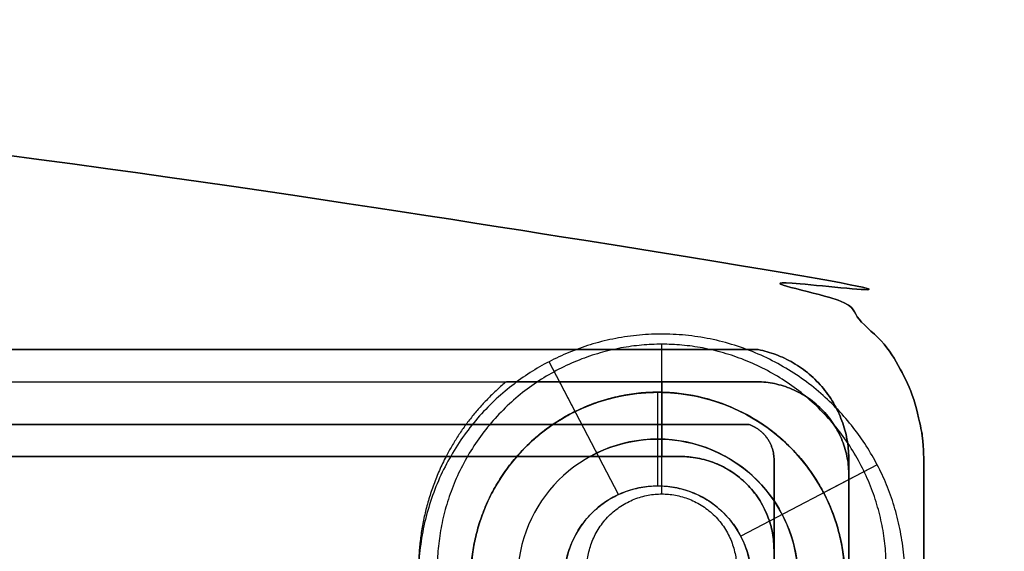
# Model space of a CAD drawing. Header units: millimetres. Extents: x 31997 to 32073, y -14231 to -14060.
# Tile 16 of 16: x 32060 to 32073, y -14067 to -14060. Entities that reach past the tile are written whole.
import ezdxf

# ---------------------------------------------------------------- set-up
doc = ezdxf.new("R2010")
doc.units = ezdxf.units.MM
doc.layers.add('Default', color=7, linetype='Continuous', true_color=0x000000)

msp = doc.modelspace()

# ---------------------------------------------------------------- linework, layer by layer
at = {"layer": 'Default'}
for p, q in [((32068.342, -14066.39, 15.8), (32068.342, -14064.39, 15.8)), ((32068.342, -14066.39, 11.1), (32068.342, -14064.39, 11.1)), ((32067.184, -14065.289, 2), (32066.836, -14064.623, 2)), ((32067.762, -14066.398, 9.5), (32066.836, -14064.623, 9.5)), ((32068.342, -14064.89, 9.5), (32068.342, -14065.89, 9.5)), ((32068.289, -14065.89, 8.761), (32068.289, -14065.032, 7.387)), ((32068.289, -14066.282, 9.387), (32068.289, -14065.032, 7.387)), ((32071.221, -14066.001, 9.5), (32069.397, -14066.953, 9.5)), ((32071.221, -14066.001, 2), (32070.505, -14066.374, 2))]:
    msp.add_line(p, q, dxfattribs=at)
at = {"layer": 'Default', "extrusion": (0, 6.38378e-16, -1)}
for centre, radius in [((-32068.289, -14067.532, -7.387), 2.5), ((-32068.289, -14067.532, -9.387), 1.25)]:
    msp.add_circle(centre, radius, dxfattribs=at)
at = {"layer": 'Default', "extrusion": (0, 9.09495e-13, -1)}
msp.add_circle((-32068.289, -14067.532, -8.387), 1.875, dxfattribs=at)
at = {"layer": 'Default', "extrusion": (-7.33195e-15, 9.60807e-15, -1)}
msp.add_arc((-32068.289, -14067.532, -7.387), 2.5, 41.0345, 230.7279, dxfattribs=at)
at = {"layer": 'Default', "extrusion": (0, 9.09495e-13, -1)}
msp.add_arc((-32068.289, -14067.532, -8.387), 1.875, 61.0865, 214.1054, dxfattribs=at)
at = {"layer": 'Default'}
for points, weights, knots in [([(31998.342, -14065.934, 2), (31998.342, -14063.879, 2), (32000.358, -14063.481, 2), (32035.092, -14056.63, 2), (32069.825, -14063.481, 2), (32071.842, -14063.879, 2), (32071.842, -14065.934, 2)], [1, 0.77250506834, 1, 1, 1, 0.772505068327, 1], [30.067063, 30.067063, 30.067063, 33.507161, 33.507161, 34.452299, 34.452299, 37.892398, 37.892398, 37.892398]), ([(31998.342, -14065.934, 9.5), (31998.342, -14063.879, 9.5), (32000.358, -14063.481, 9.5), (32035.092, -14056.63, 9.5), (32069.825, -14063.481, 9.5), (32071.842, -14063.879, 9.5), (32071.842, -14065.934, 9.5)], [1, 0.77250506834, 1, 1, 1, 0.772505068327, 1], [30.067063, 30.067063, 30.067063, 33.507161, 33.507161, 34.452299, 34.452299, 37.892398, 37.892398, 37.892398]), ([(31998.342, -14065.934, 5.75), (31998.342, -14063.879, 5.75), (32000.358, -14063.481, 5.75), (32035.092, -14056.63, 5.75), (32069.825, -14063.481, 5.75), (32071.842, -14063.879, 5.75), (32071.842, -14065.934, 5.75)], [1, 0.77250506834, 1, 1, 1, 0.772505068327, 1], [30.067063, 30.067063, 30.067063, 33.507161, 33.507161, 34.452299, 34.452299, 37.892398, 37.892398, 37.892398]), ([(31998.342, -14065.934), (31998.342, -14063.879), (32000.358, -14063.481), (32035.092, -14056.63), (32069.825, -14063.481), (32071.842, -14063.879), (32071.842, -14065.934)], [1, 0.77250506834, 1, 1, 1, 0.772505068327, 1], [30.067063, 30.067063, 30.067063, 33.507161, 33.507161, 34.452299, 34.452299, 37.892398, 37.892398, 37.892398]), ([(31998.342, -14065.934, 2), (31998.342, -14063.879, 2), (32000.358, -14063.481, 2), (32035.092, -14056.63, 2), (32069.825, -14063.481, 2), (32071.842, -14063.879, 2), (32071.842, -14065.934, 2)], [1, 0.77250506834, 1, 1, 1, 0.772505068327, 1], [30.067063, 30.067063, 30.067063, 33.507161, 33.507161, 34.452299, 34.452299, 37.892398, 37.892398, 37.892398]), ([(31998.342, -14065.934, 1), (31998.342, -14063.879, 1), (32000.358, -14063.481, 1), (32035.092, -14056.63, 1), (32069.825, -14063.481, 1), (32071.842, -14063.879, 1), (32071.842, -14065.934, 1)], [1, 0.77250506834, 1, 1, 1, 0.772505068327, 1], [30.067063, 30.067063, 30.067063, 33.507161, 33.507161, 34.452299, 34.452299, 37.892398, 37.892398, 37.892398]), ([(31998.342, -14065.934, 17.8), (31998.342, -14063.879, 17.8), (32000.358, -14063.481, 17.8), (32035.092, -14056.63, 17.8), (32069.825, -14063.481, 17.8), (32071.842, -14063.879, 17.8), (32071.842, -14065.934, 17.8)], [1, 0.772505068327, 1, 1, 1, 0.77250506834, 1], [-37.892398, -37.892398, -37.892398, -34.452299, -34.452299, -33.507161, -33.507161, -30.067063, -30.067063, -30.067063]), ([(31998.342, -14065.934, 15.8), (31998.342, -14063.879, 15.8), (32000.358, -14063.481, 15.8), (32035.092, -14056.63, 15.8), (32069.825, -14063.481, 15.8), (32071.842, -14063.879, 15.8), (32071.842, -14065.934, 15.8)], [1, 0.772505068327, 1, 1, 1, 0.77250506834, 1], [-37.892398, -37.892398, -37.892398, -34.452299, -34.452299, -33.507161, -33.507161, -30.067063, -30.067063, -30.067063]), ([(31998.342, -14065.934, 16.8), (31998.342, -14063.879, 16.8), (32000.358, -14063.481, 16.8), (32035.092, -14056.63, 16.8), (32069.825, -14063.481, 16.8), (32071.842, -14063.879, 16.8), (32071.842, -14065.934, 16.8)], [1, 0.772505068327, 1, 1, 1, 0.77250506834, 1], [-37.892398, -37.892398, -37.892398, -34.452299, -34.452299, -33.507161, -33.507161, -30.067063, -30.067063, -30.067063]), ([(32071.842, -14065.934, 17.8), (32071.842, -14063.879, 17.8), (32069.825, -14063.481, 17.8), (32035.092, -14056.63, 17.8), (32000.358, -14063.481, 17.8), (31998.342, -14063.879, 17.8), (31998.342, -14065.934, 17.8)], [1, 0.77250506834, 1, 1, 1, 0.772505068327, 1], [30.067063, 30.067063, 30.067063, 33.507161, 33.507161, 34.452299, 34.452299, 37.892398, 37.892398, 37.892398]), ([(32071.842, -14065.934, 18.8), (32071.842, -14063.879, 18.8), (32069.825, -14063.481, 18.8), (32035.092, -14056.63, 18.8), (32000.358, -14063.481, 18.8), (31998.342, -14063.879, 18.8), (31998.342, -14065.934, 18.8)], [1, 0.77250506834, 1, 1, 1, 0.772505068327, 1], [30.067063, 30.067063, 30.067063, 33.507161, 33.507161, 34.452299, 34.452299, 37.892398, 37.892398, 37.892398]), ([(32071.842, -14065.934, 18.3), (32071.842, -14063.879, 18.3), (32069.825, -14063.481, 18.3), (32035.092, -14056.63, 18.3), (32000.358, -14063.481, 18.3), (31998.342, -14063.879, 18.3), (31998.342, -14065.934, 18.3)], [1, 0.77250506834, 1, 1, 1, 0.772505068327, 1], [30.067063, 30.067063, 30.067063, 33.507161, 33.507161, 34.452299, 34.452299, 37.892398, 37.892398, 37.892398]), ([(31998.342, -14065.934, 15.8), (31998.342, -14063.879, 15.8), (32000.358, -14063.481, 15.8), (32035.092, -14056.63, 15.8), (32069.825, -14063.481, 15.8), (32071.842, -14063.879, 15.8), (32071.842, -14065.934, 15.8)], [1, 0.772505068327, 1, 1, 1, 0.77250506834, 1], [-37.892398, -37.892398, -37.892398, -34.452299, -34.452299, -33.507161, -33.507161, -30.067063, -30.067063, -30.067063]), ([(31998.342, -14065.934, 9.5), (31998.342, -14063.879, 9.5), (32000.358, -14063.481, 9.5), (32035.092, -14056.63, 9.5), (32069.825, -14063.481, 9.5), (32071.842, -14063.879, 9.5), (32071.842, -14065.934, 9.5)], [1, 0.772505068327, 1, 1, 1, 0.77250506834, 1], [-37.892398, -37.892398, -37.892398, -34.452299, -34.452299, -33.507161, -33.507161, -30.067063, -30.067063, -30.067063]), ([(31998.342, -14065.934, 12.65), (31998.342, -14063.879, 12.65), (32000.358, -14063.481, 12.65), (32035.092, -14056.63, 12.65), (32069.825, -14063.481, 12.65), (32071.842, -14063.879, 12.65), (32071.842, -14065.934, 12.65)], [1, 0.772505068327, 1, 1, 1, 0.77250506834, 1], [-37.892398, -37.892398, -37.892398, -34.452299, -34.452299, -33.507161, -33.507161, -30.067063, -30.067063, -30.067063]), ([(32065.458, -14069.008, 2), (32063.955, -14066.126, 2), (32066.836, -14064.623, 2), (32069.718, -14063.119, 2), (32071.221, -14066.001, 2), (32072.724, -14068.882, 2), (32069.843, -14070.386, 2), (32066.962, -14071.889, 2), (32065.458, -14069.008, 2)], [1, 0.707106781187, 1, 0.707106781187, 1, 0.707106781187, 1, 0.707106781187, 1], [0, 0, 0, 5.105088, 5.105088, 10.210176, 10.210176, 15.315264, 15.315264, 20.420352, 20.420352, 20.420352]), ([(32065.458, -14069.008, 9.5), (32063.955, -14066.126, 9.5), (32066.836, -14064.623, 9.5), (32069.718, -14063.119, 9.5), (32071.221, -14066.001, 9.5), (32072.724, -14068.882, 9.5), (32069.843, -14070.386, 9.5), (32066.962, -14071.889, 9.5), (32065.458, -14069.008, 9.5)], [1, 0.707106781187, 1, 0.707106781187, 1, 0.707106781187, 1, 0.707106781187, 1], [0, 0, 0, 5.105088, 5.105088, 10.210176, 10.210176, 15.315264, 15.315264, 20.420352, 20.420352, 20.420352]), ([(32065.458, -14069.008, 5.75), (32063.955, -14066.126, 5.75), (32066.836, -14064.623, 5.75), (32069.718, -14063.119, 5.75), (32071.221, -14066.001, 5.75), (32072.724, -14068.882, 5.75), (32069.843, -14070.386, 5.75), (32066.962, -14071.889, 5.75), (32065.458, -14069.008, 5.75)], [1, 0.707106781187, 1, 0.707106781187, 1, 0.707106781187, 1, 0.707106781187, 1], [0, 0, 0, 5.105088, 5.105088, 10.210176, 10.210176, 15.315264, 15.315264, 20.420352, 20.420352, 20.420352]), ([(32071.342, -14067.39, 15.8), (32071.342, -14070.39, 15.8), (32068.342, -14070.39, 15.8), (32065.342, -14070.39, 15.8), (32065.342, -14067.39, 15.8), (32065.342, -14064.39, 15.8), (32068.342, -14064.39, 15.8), (32071.342, -14064.39, 15.8), (32071.342, -14067.39, 15.8)], [1, 0.707106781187, 1, 0.707106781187, 1, 0.707106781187, 1, 0.707106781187, 1], [-6.283185, -6.283185, -6.283185, -4.712389, -4.712389, -3.141593, -3.141593, -1.570796, -1.570796, 0, 0, 0]), ([(32071.342, -14067.39, 11.1), (32071.342, -14070.39, 11.1), (32068.342, -14070.39, 11.1), (32065.342, -14070.39, 11.1), (32065.342, -14067.39, 11.1), (32065.342, -14064.39, 11.1), (32068.342, -14064.39, 11.1), (32071.342, -14064.39, 11.1), (32071.342, -14067.39, 11.1)], [1, 0.707106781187, 1, 0.707106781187, 1, 0.707106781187, 1, 0.707106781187, 1], [-6.283185, -6.283185, -6.283185, -4.712389, -4.712389, -3.141593, -3.141593, -1.570796, -1.570796, 0, 0, 0]), ([(32071.342, -14067.39, 13.45), (32071.342, -14070.39, 13.45), (32068.342, -14070.39, 13.45), (32065.342, -14070.39, 13.45), (32065.342, -14067.39, 13.45), (32065.342, -14064.39, 13.45), (32068.342, -14064.39, 13.45), (32071.342, -14064.39, 13.45), (32071.342, -14067.39, 13.45)], [1, 0.707106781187, 1, 0.707106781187, 1, 0.707106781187, 1, 0.707106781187, 1], [-6.283185, -6.283185, -6.283185, -4.712389, -4.712389, -3.141593, -3.141593, -1.570796, -1.570796, 0, 0, 0]), ([(32065.789, -14067.532, 2), (32065.789, -14070.032, 2), (32068.289, -14070.032, 2), (32070.789, -14070.032, 2), (32070.789, -14067.532, 2), (32070.789, -14065.032, 2), (32068.289, -14065.032, 2), (32065.789, -14065.032, 2), (32065.789, -14067.532, 2)], [1, 0.707106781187, 1, 0.707106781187, 1, 0.707106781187, 1, 0.707106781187, 1], [-15.707963, -15.707963, -15.707963, -11.780972, -11.780972, -7.853982, -7.853982, -3.926991, -3.926991, 0, 0, 0]), ([(32065.789, -14067.532), (32065.789, -14070.032), (32068.289, -14070.032), (32070.789, -14070.032), (32070.789, -14067.532), (32070.789, -14065.032), (32068.289, -14065.032), (32065.789, -14065.032), (32065.789, -14067.532)], [1, 0.707106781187, 1, 0.707106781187, 1, 0.707106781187, 1, 0.707106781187, 1], [-15.707963, -15.707963, -15.707963, -11.780972, -11.780972, -7.853982, -7.853982, -3.926991, -3.926991, 0, 0, 0]), ([(32065.789, -14067.532, 2), (32065.789, -14070.032, 2), (32068.289, -14070.032, 2), (32070.789, -14070.032, 2), (32070.789, -14067.532, 2), (32070.789, -14065.032, 2), (32068.289, -14065.032, 2), (32065.789, -14065.032, 2), (32065.789, -14067.532, 2)], [1, 0.707106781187, 1, 0.707106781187, 1, 0.707106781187, 1, 0.707106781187, 1], [-15.707963, -15.707963, -15.707963, -11.780972, -11.780972, -7.853982, -7.853982, -3.926991, -3.926991, 0, 0, 0]), ([(32065.789, -14067.532, 1.648), (32065.789, -14065.032, 1.648), (32068.289, -14065.032, 1.648), (32070.789, -14065.032, 1.648), (32070.789, -14067.532, 1.648), (32070.789, -14070.032, 1.648), (32068.289, -14070.032, 1.648), (32065.789, -14070.032, 1.648), (32065.789, -14067.532, 1.648)], [1, 0.707106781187, 1, 0.707106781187, 1, 0.707106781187, 1, 0.707106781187, 1], [0, 0, 0, 3.926991, 3.926991, 7.853982, 7.853982, 11.780972, 11.780972, 15.707963, 15.707963, 15.707963]), ([(32069.872, -14069.467, 2), (32070.722, -14068.772, 2), (32070.785, -14067.676, 2), (32070.848, -14066.579, 2), (32070.084, -14065.791, 2), (32069.319, -14065.003, 2), (32068.222, -14065.032, 2), (32067.124, -14065.062, 2), (32066.403, -14065.89, 2)], [1, 0.915580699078, 1, 0.915580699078, 1, 0.915580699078, 1, 0.915580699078, 1], [-10.05462, -10.05462, -10.05462, -7.990813, -7.990813, -5.927006, -5.927006, -3.863198, -3.863198, -1.799391, -1.799391, -1.799391]), ([(32067.039, -14067.532, 9.5), (32067.039, -14068.782, 9.5), (32068.289, -14068.782, 9.5), (32069.539, -14068.782, 9.5), (32069.539, -14067.532, 9.5), (32069.539, -14066.282, 9.5), (32068.289, -14066.282, 9.5), (32067.039, -14066.282, 9.5), (32067.039, -14067.532, 9.5)], [1, 0.707106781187, 1, 0.707106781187, 1, 0.707106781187, 1, 0.707106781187, 1], [-7.853982, -7.853982, -7.853982, -5.890486, -5.890486, -3.926991, -3.926991, -1.963495, -1.963495, 0, 0, 0]), ([(32069.342, -14067.39, 15.8), (32069.342, -14066.39, 15.8), (32068.342, -14066.39, 15.8), (32067.342, -14066.39, 15.8), (32067.342, -14067.39, 15.8), (32067.342, -14068.39, 15.8), (32068.342, -14068.39, 15.8), (32069.342, -14068.39, 15.8), (32069.342, -14067.39, 15.8)], [1, 0.707106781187, 1, 0.707106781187, 1, 0.707106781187, 1, 0.707106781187, 1], [0, 0, 0, 1.570796, 1.570796, 3.141593, 3.141593, 4.712389, 4.712389, 6.283185, 6.283185, 6.283185]), ([(32069.342, -14067.39, 11.1), (32069.342, -14066.39, 11.1), (32068.342, -14066.39, 11.1), (32067.342, -14066.39, 11.1), (32067.342, -14067.39, 11.1), (32067.342, -14068.39, 11.1), (32068.342, -14068.39, 11.1), (32069.342, -14068.39, 11.1), (32069.342, -14067.39, 11.1)], [1, 0.707106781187, 1, 0.707106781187, 1, 0.707106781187, 1, 0.707106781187, 1], [0, 0, 0, 1.570796, 1.570796, 3.141593, 3.141593, 4.712389, 4.712389, 6.283185, 6.283185, 6.283185]), ([(32069.342, -14067.39, 13.45), (32069.342, -14066.39, 13.45), (32068.342, -14066.39, 13.45), (32067.342, -14066.39, 13.45), (32067.342, -14067.39, 13.45), (32067.342, -14068.39, 13.45), (32068.342, -14068.39, 13.45), (32069.342, -14068.39, 13.45), (32069.342, -14067.39, 13.45)], [1, 0.707106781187, 1, 0.707106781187, 1, 0.707106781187, 1, 0.707106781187, 1], [0, 0, 0, 1.570796, 1.570796, 3.141593, 3.141593, 4.712389, 4.712389, 6.283185, 6.283185, 6.283185])]:
    msp.add_rational_spline(points, weights, degree=2, knots=knots, dxfattribs=at)
for points in [[(32069.825, -14063.481, 2), (32069.825, -14063.481, 5.75), (32069.825, -14063.481, 9.5)], [(32069.825, -14063.481), (32069.825, -14063.481, 1), (32069.825, -14063.481, 2)], [(32069.825, -14063.481, 17.8), (32069.825, -14063.481, 16.8), (32069.825, -14063.481, 15.8)], [(32069.825, -14063.481, 17.8), (32069.825, -14063.481, 18.3), (32069.825, -14063.481, 18.8)], [(32069.825, -14063.481, 15.8), (32069.825, -14063.481, 12.65), (32069.825, -14063.481, 9.5)], [(32069.632, -14064.462, 15.8), (32035.092, -14064.462, 15.8), (32000.551, -14064.462, 15.8)], [(32069.632, -14064.462, 9.5), (32035.092, -14064.462, 9.5), (32000.551, -14064.462, 9.5)], [(32069.632, -14064.462, 12.65), (32035.092, -14064.462, 12.65), (32000.551, -14064.462, 12.65)], [(32000.551, -14064.462, 15.8), (32035.092, -14064.462, 15.8), (32069.632, -14064.462, 15.8)], [(32000.551, -14064.462, 10.5), (32035.092, -14064.462, 10.5), (32069.632, -14064.462, 10.5)], [(32000.551, -14064.462, 13.15), (32035.092, -14064.462, 13.15), (32069.632, -14064.462, 13.15)], [(32068.342, -14064.39, 15.8), (32068.342, -14064.39, 13.45), (32068.342, -14064.39, 11.1)], [(32069.632, -14064.462, 15.8), (32069.632, -14064.462, 12.65), (32069.632, -14064.462, 9.5)], [(32069.632, -14064.462, 15.8), (32069.632, -14064.462, 13.15), (32069.632, -14064.462, 10.5)], [(32066.836, -14064.623, 2), (32066.836, -14064.623, 5.75), (32066.836, -14064.623, 9.5)], [(32000.592, -14064.89, 10.5), (32035.092, -14064.89, 10.5), (32069.592, -14064.89, 10.5)], [(32003.918, -14064.89, 2), (32035.092, -14064.89, 2), (32066.265, -14064.89, 2)], [(32003.918, -14064.89, 6.25), (32035.092, -14064.89, 6.25), (32066.265, -14064.89, 6.25)], [(32066.265, -14064.89, 2), (32066.265, -14064.89, 5.75), (32066.265, -14064.89, 9.5)], [(32069.592, -14064.89, 9.5), (32067.928, -14064.89, 9.5), (32066.265, -14064.89, 9.5)], [(32069.592, -14064.89, 9.5), (32069.592, -14064.89, 10), (32069.592, -14064.89, 10.5)], [(32070.5, -14064.981, 15.8), (32070.5, -14064.981, 12.65), (32070.5, -14064.981, 9.5)], [(32070.5, -14064.981, 15.8), (32070.5, -14064.981, 13.15), (32070.5, -14064.981, 10.5)], [(32068.289, -14065.032, 2), (32068.289, -14065.032, 4.693), (32068.289, -14065.032, 7.387)], [(32068.289, -14065.032, 2), (32068.289, -14065.032, 4.693), (32068.289, -14065.032, 7.387)], [(32068.289, -14065.032), (32068.289, -14065.032, 1), (32068.289, -14065.032, 2)], [(32070.476, -14065.256, 9.5), (32070.476, -14065.256, 10), (32070.476, -14065.256, 10.5)], [(32000.676, -14065.462, 15.8), (32035.092, -14065.462, 15.8), (32069.508, -14065.462, 15.8)], [(32000.676, -14065.462, 11.1), (32035.092, -14065.462, 11.1), (32069.508, -14065.462, 11.1)], [(32000.676, -14065.462, 13.45), (32035.092, -14065.462, 13.45), (32069.508, -14065.462, 13.45)], [(32069.508, -14065.462, 15.8), (32035.092, -14065.462, 15.8), (32000.676, -14065.462, 15.8)], [(32069.508, -14065.462, 10.5), (32035.092, -14065.462, 10.5), (32000.676, -14065.462, 10.5)], [(32069.508, -14065.462, 13.15), (32035.092, -14065.462, 13.15), (32000.676, -14065.462, 13.15)], [(32069.508, -14065.462, 15.8), (32069.508, -14065.462, 13.45), (32069.508, -14065.462, 11.1)], [(32069.508, -14065.462, 15.8), (32069.508, -14065.462, 13.15), (32069.508, -14065.462, 10.5)], [(32069.75, -14065.645, 15.8), (32069.75, -14065.645, 13.45), (32069.75, -14065.645, 11.1)], [(32069.75, -14065.645, 15.8), (32069.75, -14065.645, 13.15), (32069.75, -14065.645, 10.5)], [(32068.592, -14065.89, 10.5), (32035.092, -14065.89, 10.5), (32001.592, -14065.89, 10.5)], [(32068.592, -14065.89, 9.5), (32035.092, -14065.89, 9.5), (32001.592, -14065.89, 9.5)], [(32066.403, -14065.89, 2), (32035.087, -14065.89, 2), (32003.77, -14065.89, 2)], [(32066.403, -14065.89, 5.75), (32035.087, -14065.89, 5.75), (32003.77, -14065.89, 5.75)], [(32065.459, -14065.89, 2), (32035.092, -14065.89, 2), (32004.725, -14065.89, 2)], [(32065.459, -14065.89, 6.25), (32035.092, -14065.89, 6.25), (32004.725, -14065.89, 6.25)], [(32004.725, -14065.89, 2), (32035.092, -14065.89, 2), (32065.459, -14065.89, 2)], [(32004.725, -14065.89, 9.5), (32035.092, -14065.89, 9.5), (32065.459, -14065.89, 9.5)], [(32004.725, -14065.89, 5.75), (32035.092, -14065.89, 5.75), (32065.459, -14065.89, 5.75)], [(32065.459, -14065.89, 9.5), (32065.459, -14065.89, 5.75), (32065.459, -14065.89, 2)], [(32065.459, -14065.89, 9.5), (32067.025, -14065.89, 9.5), (32068.592, -14065.89, 9.5)], [(32065.459, -14065.89, 2), (32065.459, -14065.89, 5.75), (32065.459, -14065.89, 9.5)], [(32066.403, -14065.89, 7.387), (32066.403, -14065.89, 4.693), (32066.403, -14065.89, 2)], [(32068.592, -14065.89, 9.5), (32068.592, -14065.89, 10), (32068.592, -14065.89, 10.5)], [(32068.592, -14065.89, 8.716), (32068.592, -14065.89, 9.108), (32068.592, -14065.89, 9.5)], [(32069.842, -14065.934, 15.8), (32069.842, -14065.934, 13.45), (32069.842, -14065.934, 11.1)], [(32069.842, -14065.934, 15.8), (32069.842, -14147.162, 15.801), (32069.842, -14228.39, 15.801)], [(32069.842, -14065.934, 11.1), (32069.842, -14147.162, 11.101), (32069.842, -14228.39, 11.101)], [(32069.842, -14065.934, 13.45), (32069.842, -14147.162, 13.451), (32069.842, -14228.39, 13.451)], [(32069.842, -14228.39, 15.8), (32069.842, -14147.162, 15.8), (32069.842, -14065.934, 15.8)], [(32069.842, -14065.934, 15.8), (32069.842, -14065.934, 13.15), (32069.842, -14065.934, 10.5)], [(32069.842, -14228.39, 10.5), (32069.842, -14147.162, 10.5), (32069.842, -14065.934, 10.5)], [(32069.842, -14228.39, 13.15), (32069.842, -14147.162, 13.15), (32069.842, -14065.934, 13.15)], [(32070.842, -14228.39, 15.8), (32070.842, -14147.162, 15.8), (32070.842, -14065.934, 15.8)], [(32070.842, -14065.934, 15.8), (32070.842, -14065.934, 12.65), (32070.842, -14065.934, 9.5)], [(32070.842, -14228.39, 9.5), (32070.842, -14147.162, 9.5), (32070.842, -14065.934, 9.5)], [(32070.842, -14228.39, 12.65), (32070.842, -14147.162, 12.65), (32070.842, -14065.934, 12.65)], [(32070.842, -14065.934, 15.8), (32070.842, -14065.934, 13.15), (32070.842, -14065.934, 10.5)], [(32070.842, -14065.934, 15.8), (32070.842, -14147.162, 15.8), (32070.842, -14228.39, 15.8)], [(32070.842, -14065.934, 10.5), (32070.842, -14147.162, 10.5), (32070.842, -14228.39, 10.5)], [(32070.842, -14065.934, 13.15), (32070.842, -14147.162, 13.15), (32070.842, -14228.39, 13.15)], [(32071.221, -14066.001, 2), (32071.221, -14066.001, 5.75), (32071.221, -14066.001, 9.5)], [(32071.842, -14065.934, 2), (32071.842, -14065.934, 5.75), (32071.842, -14065.934, 9.5)], [(32071.842, -14065.934, 2), (32071.842, -14071.125, 2), (32071.842, -14076.316, 2)], [(32071.842, -14065.934, 9.5), (32071.842, -14071.125, 9.5), (32071.842, -14076.316, 9.5)], [(32071.842, -14065.934, 5.75), (32071.842, -14071.125, 5.75), (32071.842, -14076.316, 5.75)], [(32071.842, -14065.934), (32071.842, -14065.934, 1), (32071.842, -14065.934, 2)], [(32071.842, -14065.934), (32071.842, -14147.162), (32071.842, -14228.39)], [(32071.842, -14065.934, 2), (32071.842, -14147.162, 2), (32071.842, -14228.39, 2)], [(32071.842, -14065.934, 1), (32071.842, -14147.162, 1), (32071.842, -14228.39, 1)], [(32071.842, -14065.934, 17.8), (32071.842, -14065.934, 16.8), (32071.842, -14065.934, 15.8)], [(32071.842, -14065.934, 17.8), (32071.842, -14147.162, 17.8), (32071.842, -14228.39, 17.8)], [(32071.842, -14065.934, 15.8), (32071.842, -14147.162, 15.8), (32071.842, -14228.39, 15.8)], [(32071.842, -14065.934, 16.8), (32071.842, -14147.162, 16.8), (32071.842, -14228.39, 16.8)], [(32071.842, -14228.39, 17.8), (32071.842, -14147.162, 17.8), (32071.842, -14065.934, 17.8)], [(32071.842, -14065.934, 17.8), (32071.842, -14065.934, 18.3), (32071.842, -14065.934, 18.8)], [(32071.842, -14228.39, 18.8), (32071.842, -14147.162, 18.8), (32071.842, -14065.934, 18.8)], [(32071.842, -14228.39, 18.3), (32071.842, -14147.162, 18.3), (32071.842, -14065.934, 18.3)], [(32071.842, -14065.934, 15.8), (32071.842, -14065.934, 12.65), (32071.842, -14065.934, 9.5)], [(32071.842, -14065.934, 15.8), (32071.842, -14147.162, 15.8), (32071.842, -14228.39, 15.8)], [(32071.842, -14065.934, 9.5), (32071.842, -14147.162, 9.5), (32071.842, -14228.39, 9.5)], [(32071.842, -14065.934, 12.65), (32071.842, -14147.162, 12.65), (32071.842, -14228.39, 12.65)], [(32070.842, -14066.14, 10.5), (32070.842, -14067.804, 10.5), (32070.842, -14069.467, 10.5)], [(32070.842, -14069.467, 9.5), (32070.842, -14067.804, 9.5), (32070.842, -14066.14, 9.5)], [(32070.842, -14066.14, 9.5), (32070.842, -14066.14, 10), (32070.842, -14066.14, 10.5)], [(32068.289, -14066.282, 9.387), (32068.289, -14066.282, 9.443), (32068.289, -14066.282, 9.5)], [(32069.476, -14066.256, 9.5), (32069.476, -14066.256, 10), (32069.476, -14066.256, 10.5)], [(32069.476, -14066.256, 8.6), (32069.476, -14066.256, 9.05), (32069.476, -14066.256, 9.5)], [(32068.342, -14066.39, 15.8), (32068.342, -14066.39, 13.45), (32068.342, -14066.39, 11.1)], [(32069.842, -14069.467, 10.5), (32069.842, -14068.304, 10.5), (32069.842, -14067.14, 10.5)], [(32069.842, -14067.14, 9.5), (32069.842, -14068.304, 9.5), (32069.842, -14069.467, 9.5)], [(32069.842, -14067.14, 9.5), (32069.842, -14067.14, 10), (32069.842, -14067.14, 10.5)], [(32069.842, -14069.467, 9.5), (32069.842, -14068.304, 9.5), (32069.842, -14067.14, 9.5)], [(32069.842, -14067.14, 8.825), (32069.842, -14067.14, 9.162), (32069.842, -14067.14, 9.5)]]:
    msp.add_open_spline(points, degree=2, dxfattribs=at)
for points, weights in [([(32070.842, -14065.934, 15.8), (32070.842, -14064.701, 15.8), (32069.632, -14064.462, 15.8)], [1, 0.772505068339, 1]), ([(32070.842, -14065.934, 9.5), (32070.842, -14064.701, 9.5), (32069.632, -14064.462, 9.5)], [1, 0.772505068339, 1]), ([(32070.842, -14065.934, 12.65), (32070.842, -14064.701, 12.65), (32069.632, -14064.462, 12.65)], [1, 0.772505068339, 1]), ([(32069.632, -14064.462, 15.8), (32070.842, -14064.701, 15.8), (32070.842, -14065.934, 15.8)], [1, 0.772505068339, 1]), ([(32069.632, -14064.462, 10.5), (32070.842, -14064.701, 10.5), (32070.842, -14065.934, 10.5)], [1, 0.772505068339, 1]), ([(32069.632, -14064.462, 13.15), (32070.842, -14064.701, 13.15), (32070.842, -14065.934, 13.15)], [1, 0.772505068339, 1]), ([(32066.265, -14064.89, 9.5), (32065.761, -14065.309, 9.5), (32065.459, -14065.89, 9.5)], [0.855371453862, 0.847485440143, 0.873805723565]), ([(32066.265, -14064.89, 2), (32065.761, -14065.309, 2), (32065.459, -14065.89, 2)], [0.855371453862, 0.847485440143, 0.873805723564]), ([(32066.265, -14064.89, 5.75), (32065.761, -14065.309, 5.75), (32065.459, -14065.89, 5.75)], [0.855371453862, 0.847485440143, 0.873805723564]), ([(32069.592, -14064.89, 10.5), (32070.842, -14064.89, 10.5), (32070.842, -14066.14, 10.5)], [1, 0.707106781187, 1]), ([(32070.842, -14066.14, 9.5), (32070.842, -14064.89, 9.5), (32069.592, -14064.89, 9.5)], [1, 0.707106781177, 1]), ([(32069.508, -14065.462, 15.8), (32069.842, -14065.58, 15.8), (32069.842, -14065.934, 15.8)], [1, 0.816084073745, 1]), ([(32069.508, -14065.462, 11.1), (32069.842, -14065.58, 11.1), (32069.842, -14065.934, 11.1)], [1, 0.816084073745, 1]), ([(32069.508, -14065.462, 13.45), (32069.842, -14065.58, 13.45), (32069.842, -14065.934, 13.45)], [1, 0.816084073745, 1]), ([(32069.842, -14065.934, 15.8), (32069.842, -14065.58, 15.8), (32069.508, -14065.462, 15.8)], [1, 0.816084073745, 1]), ([(32069.842, -14065.934, 10.5), (32069.842, -14065.58, 10.5), (32069.508, -14065.462, 10.5)], [1, 0.816084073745, 1]), ([(32069.842, -14065.934, 13.15), (32069.842, -14065.58, 13.15), (32069.508, -14065.462, 13.15)], [1, 0.816084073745, 1]), ([(32065.459, -14065.89, 9.5), (32065.092, -14066.595, 9.5), (32065.092, -14067.39, 9.5)], [0.873805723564, 0.908013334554, 1]), ([(32065.459, -14065.89, 2), (32065.092, -14066.595, 2), (32065.092, -14067.39, 2)], [0.873805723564, 0.908013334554, 1]), ([(32065.459, -14065.89, 5.75), (32065.092, -14066.595, 5.75), (32065.092, -14067.39, 5.75)], [0.873805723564, 0.908013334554, 1]), ([(32069.842, -14067.14, 10.5), (32069.842, -14065.89, 10.5), (32068.592, -14065.89, 10.5)], [1, 0.707106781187, 1]), ([(32068.592, -14065.89, 9.5), (32069.842, -14065.89, 9.5), (32069.842, -14067.14, 9.5)], [1, 0.707106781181, 1]), ([(32069.842, -14067.14, 9.5), (32069.842, -14065.89, 9.5), (32068.592, -14065.89, 9.5)], [1, 0.707106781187, 1])]:
    msp.add_rational_spline(points, weights, degree=2, dxfattribs=at)
for points, knots in [([(32066.403, -14065.89, 7.387), (32066.483, -14065.89, 7.483), (32066.565, -14065.89, 7.579), (32066.648, -14065.89, 7.673), (32066.861, -14065.89, 7.914), (32067.111, -14065.89, 8.173), (32067.497, -14065.89, 8.476), (32067.642, -14065.89, 8.573), (32067.872, -14065.89, 8.68), (32067.952, -14065.89, 8.709), (32068.077, -14065.89, 8.74), (32068.119, -14065.89, 8.747), (32068.204, -14065.89, 8.758), (32068.246, -14065.89, 8.761), (32068.289, -14065.89, 8.761), (32068.34, -14065.89, 8.761), (32068.391, -14065.89, 8.757), (32068.493, -14065.89, 8.742), (32068.542, -14065.89, 8.731), (32068.592, -14065.89, 8.716)], [0, 0, 0, 0, 0.376448, 0.376448, 0.376448, 1.368038, 1.368038, 1.882567, 1.882567, 2.143539, 2.143539, 2.274059, 2.274059, 2.404632, 2.404632, 2.404632, 2.558203, 2.558203, 2.711649, 2.711649, 2.711649, 2.711649]), ([(32068.592, -14065.89, 8.716), (32068.761, -14065.89, 8.667), (32068.933, -14065.925, 8.632), (32069.255, -14066.066, 8.593), (32069.4, -14066.171, 8.59), (32069.519, -14066.302, 8.604), (32069.734, -14066.54, 8.63), (32069.842, -14066.843, 8.709), (32069.842, -14067.14, 8.825)], [0, 0, 0, 0, 0.532397, 0.532397, 1.065444, 1.065444, 1.065444, 2.037759, 2.037759, 2.037759, 2.037759]), ([(32069.842, -14067.14, 8.825), (32069.842, -14067.266, 8.874), (32069.842, -14067.396, 8.903), (32069.842, -14067.532, 8.903), (32069.842, -14067.862, 8.903), (32069.842, -14068.158, 8.731), (32069.842, -14068.646, 8.347), (32069.842, -14068.882, 8.102), (32069.842, -14069.084, 7.874), (32069.842, -14069.214, 7.726), (32069.842, -14069.344, 7.571), (32069.842, -14069.467, 7.417)], [0, 0, 0, 0, 0.403649, 0.403649, 0.403649, 1.388004, 1.388004, 2.342183, 2.342183, 2.342183, 2.938086, 2.938086, 2.938086, 2.938086])]:
    msp.add_open_spline(points, degree=3, knots=knots, dxfattribs=at)

doc.saveas('drawing.dxf')
